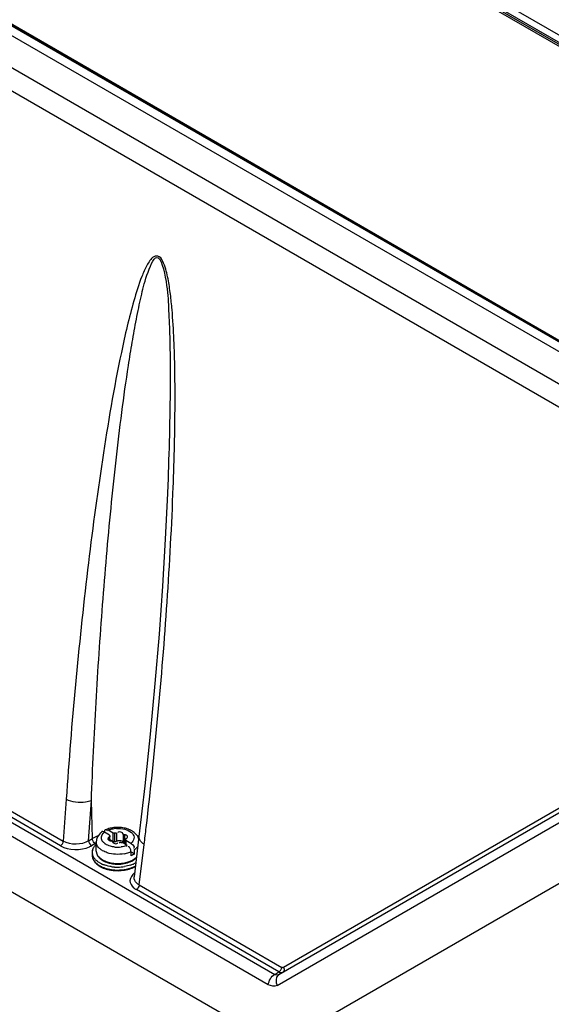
# Model space of a CAD drawing. Header units: inches. Extents: x 0 to 166, y 0 to 117.
# Tile 49 of 80: x 141.74 to 143.79, y 25.99 to 29.79. Entities that reach past the tile are written whole.
import ezdxf

# ---------------------------------------------------------------- set-up
doc = ezdxf.new("R2010")
doc.units = ezdxf.units.IN
doc.header["$LTSCALE"] = 9.105315
doc.header["$MEASUREMENT"] = 0
doc.layers.get('0').update_dxf_attribs({"linetype": 'CONTINUOUS'})

msp = doc.modelspace()

# ---------------------------------------------------------------- linework, layer by layer
at = {"color": 7, "linetype": 'CONTINUOUS'}
for p, q in [((138.4019, 32.857), (144.255, 29.4778)), ((146.554, 26.9289), (136.5359, 32.7128)), ((136.4293, 32.6512), (146.4289, 26.878)), ((146.3887, 26.8107), (136.3878, 32.5846)), ((144.2315, 29.4478), (140.2209, 31.763)), ((144.2354, 29.453), (140.2249, 31.7684)), ((140.2288, 31.7739), (144.2394, 29.4584)), ((146.5405, 26.9738), (139.2277, 31.1958)), ((146.5452, 26.9747), (139.2331, 31.1962)), ((139.2392, 31.1962), (146.5503, 26.9753)), ((136.0244, 29.9747), (142.72, 26.1091)), ((142.6952, 26.0691), (135.9995, 29.9347)), ((142.7243, 25.8387), (135.9734, 29.7363)), ((139.33, 28.1091), (141.9048, 26.6226)), ((141.8938, 26.6048), (139.319, 28.0914)), ((142.3076, 27.9952), (142.3063, 27.9629)), ((145.0521, 27.4622), (142.7545, 26.1357)), ((142.7363, 26.1085), (145.049, 27.4437)), ((142.7292, 26.0668), (145.0268, 27.3933)), ((145.0634, 27.1793), (142.7397, 25.8377)), ((141.9158, 26.784), (141.9048, 26.6226)), ((142.0023, 26.6239), (142.0129, 26.7791)), ((142.0168, 26.6323), (142.0129, 26.7791)), ((142.0636, 26.6571), (142.061, 26.6584)), ((142.0827, 26.6461), (142.0636, 26.6571)), ((142.065, 26.6646), (142.0662, 26.6664)), ((142.0735, 26.6642), (142.0747, 26.6626)), ((142.0966, 26.6541), (142.0776, 26.6651)), ((142.0966, 26.622), (142.0966, 26.6541)), ((142.1025, 26.6534), (142.1025, 26.6212)), ((142.1098, 26.6545), (142.1098, 26.6224)), ((142.135, 26.6506), (142.135, 26.6185)), ((142.0023, 26.6239), (142.0168, 26.6323)), ((142.0283, 26.6136), (142.0135, 26.605)), ((142.0171, 26.63), (142.0168, 26.6323)), ((142.0319, 26.5843), (142.0319, 26.6196)), ((142.0785, 26.6276), (142.0802, 26.6262)), ((142.082, 26.6385), (142.082, 26.6262)), ((142.0827, 26.6461), (142.0827, 26.6413)), ((142.0846, 26.6262), (142.0846, 26.6413)), ((142.0846, 26.6289), (142.0966, 26.622)), ((142.0982, 26.6158), (142.1005, 26.6147)), ((142.1005, 26.6147), (142.1029, 26.614)), ((142.1096, 26.6221), (142.1115, 26.6233)), ((142.1286, 26.6244), (142.131, 26.6234)), ((142.1516, 26.6063), (142.1326, 26.6173)), ((142.1404, 26.6475), (142.1404, 26.6154)), ((142.1446, 26.6103), (142.1446, 26.6301)), ((142.1656, 26.6143), (142.1465, 26.6253)), ((142.1465, 26.6253), (142.1465, 26.6093)), ((142.1507, 26.6438), (142.149, 26.6452)), ((142.1656, 26.6143), (142.1682, 26.6126)), ((142.1966, 26.6401), (142.1776, 26.4847)), ((142.1557, 26.6007), (142.1545, 26.6004)), ((142.1642, 26.5912), (142.163, 26.5945)), ((142.1657, 26.5821), (142.1657, 26.566)), ((142.1678, 26.5809), (142.1796, 26.5741)), ((142.1768, 26.5963), (142.176, 26.5954)), ((142.1796, 26.5741), (142.1796, 26.5901)), ((142.1975, 26.4537), (142.2166, 26.6103)), ((142.1806, 26.5555), (142.1854, 26.5597)), ((142.7363, 26.1184), (142.1864, 26.4359)), ((142.1975, 26.4537), (142.7473, 26.1362)), ((142.7469, 26.1339), (142.7473, 26.1362)), ((142.72, 26.1091), (142.7363, 26.1184))]:
    msp.add_line(p, q, dxfattribs=at)
for points in [[(142.3063, 27.9629), (142.2979, 27.7867), (142.287, 27.6058), (142.2738, 27.4203), (142.2582, 27.2301), (142.2401, 27.0351), (142.2193, 26.8359), (142.1966, 26.6401)], [(142.1025, 26.6534), (142.1018, 26.6535), (142.1012, 26.6537), (142.1006, 26.6538), (142.0999, 26.6539), (142.0993, 26.654), (142.0986, 26.654), (142.098, 26.6541), (142.0973, 26.6541), (142.0966, 26.6541)], [(142.1096, 26.6543), (142.1091, 26.654), (142.1085, 26.6537), (142.1078, 26.6535), (142.107, 26.6533), (142.1062, 26.6531), (142.1053, 26.6531), (142.1044, 26.6531), (142.1034, 26.6532), (142.1025, 26.6534)], [(142.135, 26.6506), (142.1349, 26.6512), (142.1347, 26.6518), (142.1344, 26.6524), (142.134, 26.653), (142.1335, 26.6536), (142.133, 26.6541), (142.1324, 26.6546), (142.1317, 26.6551), (142.131, 26.6556)], [(142.1365, 26.6486), (142.136, 26.649), (142.1355, 26.6495), (142.1352, 26.65), (142.135, 26.6506)], [(142.0802, 26.6262), (142.081, 26.6258), (142.082, 26.6254), (142.083, 26.625), (142.0841, 26.6247)], [(142.0846, 26.6413), (142.0846, 26.6412), (142.0845, 26.6407), (142.0843, 26.6402), (142.0839, 26.6397), (142.0834, 26.6393), (142.0828, 26.6389), (142.082, 26.6385)], [(142.0827, 26.6461), (142.0827, 26.6457), (142.0828, 26.6453), (142.0828, 26.6449), (142.083, 26.6446), (142.0831, 26.6442), (142.0833, 26.6438), (142.0835, 26.6434), (142.0837, 26.6431), (142.084, 26.6427)], [(142.084, 26.6427), (142.0843, 26.6422), (142.0845, 26.6417), (142.0846, 26.6413)], [(142.0841, 26.6247), (142.0852, 26.6244), (142.0862, 26.6242), (142.087, 26.6241), (142.0877, 26.624), (142.0883, 26.624)], [(142.0883, 26.624), (142.0894, 26.6239), (142.0905, 26.6237), (142.0913, 26.6234), (142.0921, 26.6231), (142.0927, 26.6228), (142.0932, 26.6224), (142.0937, 26.6219), (142.094, 26.6214), (142.0942, 26.6208)], [(142.0942, 26.6208), (142.0943, 26.6202), (142.0945, 26.6196), (142.0948, 26.619), (142.0952, 26.6184), (142.0957, 26.6178), (142.0962, 26.6173), (142.0968, 26.6168), (142.0975, 26.6163), (142.0982, 26.6158)], [(142.0966, 26.622), (142.0973, 26.622), (142.098, 26.6219), (142.0986, 26.6219), (142.0993, 26.6218), (142.0999, 26.6217), (142.1006, 26.6216), (142.1012, 26.6215), (142.1018, 26.6214), (142.1025, 26.6212)], [(142.1025, 26.6212), (142.1033, 26.621), (142.1042, 26.6209), (142.1051, 26.6209), (142.106, 26.621), (142.1068, 26.6211)], [(142.1068, 26.6211), (142.1077, 26.6213), (142.1084, 26.6215), (142.109, 26.6218), (142.1096, 26.6221)], [(142.1196, 26.6171), (142.1201, 26.6174), (142.1207, 26.6177), (142.1214, 26.6179), (142.1222, 26.6181), (142.123, 26.6183), (142.1239, 26.6184), (142.1248, 26.6183), (142.1258, 26.6182), (142.1267, 26.618)], [(142.1267, 26.618), (142.1274, 26.6179), (142.128, 26.6178), (142.1286, 26.6176), (142.1293, 26.6175), (142.1299, 26.6174), (142.1306, 26.6174), (142.1312, 26.6173), (142.1319, 26.6173), (142.1326, 26.6173)], [(142.131, 26.6234), (142.1317, 26.623), (142.1324, 26.6225), (142.133, 26.622), (142.1335, 26.6214), (142.134, 26.6209), (142.1344, 26.6203), (142.1347, 26.6197), (142.1349, 26.6191), (142.135, 26.6185)], [(142.1409, 26.6474), (142.1398, 26.6475), (142.1387, 26.6477), (142.1379, 26.648), (142.1371, 26.6483), (142.1365, 26.6486)], [(142.1377, 26.6159), (142.1386, 26.6156), (142.1397, 26.6154), (142.1409, 26.6153)], [(142.149, 26.6452), (142.1482, 26.6456), (142.1472, 26.6461), (142.1462, 26.6464), (142.1451, 26.6468), (142.144, 26.647), (142.143, 26.6472), (142.1422, 26.6474), (142.1415, 26.6474), (142.1409, 26.6474)], [(142.1409, 26.6153), (142.1414, 26.6153), (142.1422, 26.6152), (142.143, 26.6151), (142.144, 26.6149), (142.1446, 26.6147)], [(142.1446, 26.6302), (142.1446, 26.6302), (142.1447, 26.6307), (142.1449, 26.6312), (142.1453, 26.6317)], [(142.1452, 26.6287), (142.1449, 26.6292), (142.1447, 26.6297), (142.1446, 26.6302)], [(142.1465, 26.6253), (142.1465, 26.6257), (142.1464, 26.6261), (142.1464, 26.6265), (142.1462, 26.6269), (142.1461, 26.6272), (142.1459, 26.6276), (142.1457, 26.628), (142.1455, 26.6283), (142.1452, 26.6287)], [(142.1453, 26.6317), (142.1458, 26.6321), (142.1464, 26.6326), (142.1472, 26.6329)], [(142.749, 26.1354), (142.7482, 26.1357), (142.7473, 26.1362)], [(142.7545, 26.1357), (142.7538, 26.1354), (142.7531, 26.1351), (142.7523, 26.135), (142.7515, 26.1349), (142.7507, 26.135), (142.7499, 26.1351), (142.749, 26.1354)]]:
    msp.add_lwpolyline(points, dxfattribs=at)
for centre, radius, start, end in [((159.5256, 25.5863), 17.6504, 173.22404, 176.10907), ((142.0921, 26.6052), 0.0654, 126.6762, 131.3796), ((142.1064, 26.5804), 0.0942, 110.2115, 113.9085), ((142.1087, 26.5743), 0.1007, 108.7733, 110.2371), ((142.1111, 26.5669), 0.1084, 103.6715, 108.7312), ((142.1132, 26.5581), 0.1175, 98.9378, 103.6874), ((142.1142, 26.5518), 0.1239, 94.3838, 98.9366), ((142.1144, 26.5663), 0.1058, 92.7505, 97.296), ((142.1146, 26.5476), 0.1281, 89.9645, 94.3943), ((142.1147, 26.5496), 0.1261, 80.9733, 90.0024), ((142.1214, 26.5766), 0.0982, 68.0827, 71.0476), ((142.1239, 26.5829), 0.0914, 65.3114, 68.0796), ((142.1265, 26.5884), 0.0854, 62.3867, 65.3123), ((126.4931, 28.5326), 15.8406, 353.02987, 353.26627), ((142.0868, 26.5108), 0.1402, 114.9696, 119.9263), ((142.0962, 26.4906), 0.1625, 110.7057, 114.99), ((142.0851, 26.515), 0.1138, 117.9658, 119.9866), ((142.0727, 26.6196), 0.0408, 173.646, 179.9986), ((142.0594, 26.6196), 0.0275, 179.9845, 185.925), ((142.0736, 26.6195), 0.0417, 160.7813, 173.6086), ((142.0913, 26.6492), 0.0445, 228.998, 232.1689), ((142.0948, 26.6537), 0.0502, 232.1957, 236.6163), ((142.0836, 26.6316), 0.00659, 164.6584, 177.3498), ((142.1456, 26.6399), 0.00659, 320.0594, 357.3501), ((142.1312, 26.4862), 0.1672, 66.9427, 69.328), ((142.0494, 26.5795), 0.0332, 167.2038, 192.7535), ((142.0635, 26.5843), 0.0316, 180.0151, 188.0362), ((142.0649, 26.5845), 0.033, 188.0653, 197.7418), ((142.062, 26.5848), 0.0301, 193.225, 200.1829), ((142.0669, 26.5851), 0.035, 197.714, 203.6161), ((142.1146, 26.707), 0.1077, 263.7962, 277.2754), ((142.1171, 26.6972), 0.1251, 280.3292, 284.6745), ((142.1219, 26.6774), 0.0771, 288.7102, 292.7156), ((142.1199, 26.6867), 0.1142, 284.6586, 289.2592), ((142.1249, 26.6722), 0.0989, 289.2382, 294.328), ((142.1443, 26.6383), 0.0597, 306.2582, 311.0333), ((142.1477, 26.6344), 0.0545, 311.0671, 313.6229), ((142.053, 26.5682), 0.0368, 180.0167, 188.1274), ((142.0707, 26.5779), 0.0573, 218.0451, 224.3364), ((142.0938, 26.624), 0.0978, 240.0559, 244.2557), ((142.0887, 26.6038), 0.0641, 229.9588, 235.2158), ((142.0929, 26.6097), 0.0714, 235.1758, 238.1269), ((142.0953, 26.6136), 0.076, 238.1159, 240.0081), ((142.0952, 26.6181), 0.078, 240.0084, 241.5831), ((142.0973, 26.617), 0.0799, 240.02, 242.608), ((142.0997, 26.6268), 0.0879, 241.6477, 246.5066), ((142.1013, 26.6249), 0.0887, 242.6268, 246.3092), ((142.1061, 26.6414), 0.1038, 246.5178, 252.0542), ((142.1103, 26.6543), 0.1174, 252.0282, 257.0815), ((142.1108, 26.6503), 0.1159, 253.2895, 256.8662), ((142.1129, 26.6655), 0.1288, 257.0879, 261.7635), ((142.1129, 26.6595), 0.1253, 256.8898, 261.6458), ((142.1143, 26.6753), 0.1387, 261.748, 266.1239), ((142.1146, 26.6777), 0.1412, 266.0792, 279.0849), ((142.1337, 26.6187), 0.0787, 298.3545, 300.3982), ((142.0876, 26.5976), 0.0832, 235.2098, 236.6823), ((142.0895, 26.6005), 0.0867, 236.6835, 238.321), ((142.0915, 26.6037), 0.0905, 238.3214, 240.0066), ((142.0921, 26.6097), 0.0943, 240.0182, 242.3781), ((142.0975, 26.62), 0.1059, 242.41, 246.44), ((142.0989, 26.6343), 0.1093, 244.2178, 246.3938), ((142.1042, 26.6469), 0.1229, 246.4537, 251.8444), ((142.1027, 26.6319), 0.1189, 246.4194, 249.4864), ((142.1047, 26.6313), 0.1212, 246.3245, 251.8015), ((142.1061, 26.6409), 0.1285, 249.4768, 251.93), ((142.1091, 26.6504), 0.1385, 251.9484, 256.2238), ((142.1096, 26.6459), 0.1365, 251.7793, 256.8309), ((142.1123, 26.6635), 0.1519, 256.2522, 261.698), ((142.1126, 26.6587), 0.1496, 256.8362, 261.5792), ((142.1142, 26.6874), 0.1647, 261.391, 265.8921), ((142.1142, 26.6764), 0.165, 261.6688, 266.0531), ((142.1142, 26.6698), 0.1609, 261.5648, 266.0608), ((142.1143, 26.6686), 0.1346, 261.6315, 266.1414), ((142.1146, 26.6919), 0.1693, 265.8779, 270.2179), ((142.1146, 26.6719), 0.1379, 266.1284, 274.9976), ((142.1147, 26.6897), 0.1671, 270.185, 278.9363), ((142.1208, 26.6422), 0.1326, 284.1252, 289.2852), ((142.1258, 26.6448), 0.1207, 288.5245, 294.0173), ((142.1261, 26.6271), 0.1166, 289.2675, 294.901), ((142.1304, 26.6229), 0.1091, 294.208, 295.2504), ((142.1309, 26.6165), 0.105, 294.9659, 296.8379), ((142.133, 26.6173), 0.1029, 295.2347, 297.8826), ((142.1341, 26.6102), 0.0979, 296.8259, 299.737)]:
    msp.add_arc(centre, radius, start, end, dxfattribs=at)
for points, knots in [([(142.2244, 26.6752), (142.2414, 26.8189), (142.2717, 27.1084), (142.307, 27.5462), (142.3273, 27.9151), (142.3356, 28.2139), (142.3363, 28.4031), (142.332, 28.5561), (142.3263, 28.6531), (142.3183, 28.7316), (142.3109, 28.781), (142.3021, 28.8214), (142.2925, 28.8496), (142.2804, 28.8789), (142.2515, 28.879), (142.238, 28.8607), (142.2221, 28.8355), (142.2002, 28.7834), (142.1754, 28.7051), (142.1503, 28.6073), (142.1053, 28.404), (142.0526, 28.091), (142.0153, 27.8106), (141.9984, 27.6688)], [0, 0, 0, 0, 0.124848, 0.251102, 0.378911, 0.443573, 0.50898, 0.542104, 0.575685, 0.592748, 0.610115, 0.61898, 0.628002, 0.636836, 0.642841, 0.648879, 0.65533, 0.668869, 0.697189, 0.726327, 0.755925, 0.876796, 1, 1, 1, 1]), ([(142.0129, 26.7791), (142.0177, 26.9054), (142.0299, 27.1572), (142.055, 27.5332), (142.0819, 27.8445), (142.1079, 28.0915), (142.1298, 28.2749), (142.1508, 28.4263), (142.1702, 28.5464), (142.1856, 28.634), (142.2052, 28.7239), (142.221, 28.7943), (142.2715, 28.9186), (142.3071, 28.766), (142.3098, 28.6837), (142.3154, 28.5787), (142.3167, 28.481), (142.317, 28.3501), (142.3142, 28.1885), (142.31, 28.0595), (142.3076, 27.9952)], [0, 0, 0, 0, 0.12622, 0.251703, 0.376309, 0.438192, 0.499701, 0.560696, 0.590921, 0.62088, 0.650436, 0.679247, 0.705198, 0.738285, 0.772267, 0.805559, 0.838465, 0.871108, 0.935832, 1, 1, 1, 1]), ([(142.0129, 26.7791), (142.0059, 26.776), (141.9738, 26.768), (141.938, 26.772), (141.9158, 26.784)], [0, 0, 0, 0, 0.23367, 1, 1, 1, 1]), ([(142.0542, 26.6595), (142.0538, 26.6594), (142.0532, 26.6592), (142.0526, 26.6588), (142.0524, 26.6586)], [0, 0, 0, 0, 0.517053, 1, 1, 1, 1]), ([(142.061, 26.6584), (142.0599, 26.6588), (142.0576, 26.6595), (142.0552, 26.6597), (142.0542, 26.6595)], [0, 0, 0, 0, 0.538029, 1, 1, 1, 1]), ([(142.0589, 26.6527), (142.0596, 26.6535), (142.0612, 26.655), (142.0628, 26.6564), (142.0636, 26.6571)], [0, 0, 0, 0, 0.490603, 1, 1, 1, 1]), ([(142.0635, 26.6572), (142.0635, 26.6585), (142.0638, 26.661), (142.0645, 26.6635), (142.065, 26.6646)], [0, 0, 0, 0, 0.507972, 1, 1, 1, 1]), ([(142.0662, 26.6664), (142.0664, 26.6667), (142.0669, 26.6671), (142.0674, 26.6674), (142.0677, 26.6675)], [0, 0, 0, 0, 0.516299, 1, 1, 1, 1]), ([(142.0677, 26.6675), (142.0681, 26.6676), (142.0691, 26.6677), (142.07, 26.6673), (142.0705, 26.667)], [0, 0, 0, 0, 0.453509, 1, 1, 1, 1]), ([(142.0705, 26.667), (142.071, 26.6667), (142.0721, 26.6659), (142.073, 26.6648), (142.0735, 26.6642)], [0, 0, 0, 0, 0.435997, 1, 1, 1, 1]), ([(142.0776, 26.6651), (142.0788, 26.6656), (142.0813, 26.6666), (142.0838, 26.6674), (142.0851, 26.6678)], [0, 0, 0, 0, 0.492626, 1, 1, 1, 1]), ([(142.1093, 26.6719), (142.1203, 26.6725), (142.1409, 26.6703), (142.1665, 26.6595), (142.1813, 26.6383), (142.1748, 26.6236), (142.1703, 26.6187)], [0, 0, 0, 0, 0.322321, 0.597192, 0.802832, 1, 1, 1, 1]), ([(142.1775, 26.6567), (142.1757, 26.6581), (142.172, 26.6607), (142.1681, 26.663), (142.1661, 26.664)], [0, 0, 0, 0, 0.494385, 1, 1, 1, 1]), ([(142.1836, 26.6512), (142.1826, 26.6522), (142.1807, 26.6541), (142.1786, 26.6558), (142.1775, 26.6567)], [0, 0, 0, 0, 0.497029, 1, 1, 1, 1]), ([(142.0621, 26.6156), (142.0606, 26.6169), (142.0579, 26.6196), (142.0557, 26.6227), (142.0548, 26.6243)], [0, 0, 0, 0, 0.518795, 1, 1, 1, 1]), ([(142.077, 26.6319), (142.0769, 26.6311), (142.0771, 26.6295), (142.078, 26.6282), (142.0785, 26.6276)], [0, 0, 0, 0, 0.4927, 1, 1, 1, 1]), ([(142.082, 26.6385), (142.0808, 26.638), (142.0787, 26.6366), (142.0775, 26.6344), (142.0772, 26.6333)], [0, 0, 0, 0, 0.529924, 1, 1, 1, 1]), ([(142.1029, 26.614), (142.1056, 26.6132), (142.1098, 26.6115), (142.1149, 26.6152), (142.1147, 26.6169)], [0, 0, 0, 0, 0.607637, 1, 1, 1, 1]), ([(142.1115, 26.6233), (142.1121, 26.6236), (142.1135, 26.6241), (142.115, 26.6245), (142.1158, 26.6246)], [0, 0, 0, 0, 0.474528, 1, 1, 1, 1]), ([(142.1158, 26.6246), (142.118, 26.6251), (142.1223, 26.6254), (142.1266, 26.625), (142.1286, 26.6244)], [0, 0, 0, 0, 0.515904, 1, 1, 1, 1]), ([(142.1472, 26.6329), (142.1478, 26.6332), (142.1491, 26.6339), (142.1501, 26.6349), (142.1506, 26.6354)], [0, 0, 0, 0, 0.520212, 1, 1, 1, 1]), ([(142.1522, 26.6395), (142.1523, 26.6403), (142.152, 26.6419), (142.1512, 26.6433), (142.1507, 26.6438)], [0, 0, 0, 0, 0.4927, 1, 1, 1, 1]), ([(142.1703, 26.6187), (142.1696, 26.6179), (142.168, 26.6164), (142.1664, 26.615), (142.1656, 26.6143)], [0, 0, 0, 0, 0.490603, 1, 1, 1, 1]), ([(142.2166, 26.6103), (142.2134, 26.6123), (142.2035, 26.6192), (142.1956, 26.6317), (142.1966, 26.6401)], [0, 0, 0, 0, 0.308869, 1, 1, 1, 1]), ([(142.0055, 26.601), (142.0069, 26.6016), (142.0096, 26.6029), (142.0122, 26.6043), (142.0135, 26.605)], [0, 0, 0, 0, 0.508013, 1, 1, 1, 1]), ([(142.0235, 26.601), (142.0244, 26.6022), (142.0261, 26.6045), (142.0281, 26.6066), (142.0291, 26.6076)], [0, 0, 0, 0, 0.49072, 1, 1, 1, 1]), ([(142.0319, 26.5843), (142.0319, 26.5832), (142.032, 26.5811), (142.0324, 26.5789), (142.0327, 26.5779)], [0, 0, 0, 0, 0.497767, 1, 1, 1, 1]), ([(142.0337, 26.5744), (142.0343, 26.5729), (142.0356, 26.57), (142.0373, 26.5672), (142.0383, 26.5659)], [0, 0, 0, 0, 0.488605, 1, 1, 1, 1]), ([(142.0495, 26.5902), (142.0475, 26.5917), (142.0438, 26.5947), (142.0406, 26.5982), (142.0392, 26.6001)], [0, 0, 0, 0, 0.517077, 1, 1, 1, 1]), ([(142.0561, 26.5859), (142.055, 26.5866), (142.0527, 26.5879), (142.0506, 26.5894), (142.0495, 26.5902)], [0, 0, 0, 0, 0.507556, 1, 1, 1, 1]), ([(142.1395, 26.5741), (142.118, 26.5702), (142.0881, 26.5715), (142.0618, 26.5826), (142.0561, 26.5859)], [0, 0, 0, 0, 0.770302, 1, 1, 1, 1]), ([(142.163, 26.5945), (142.1623, 26.5962), (142.1607, 26.5992), (142.1572, 26.6009), (142.1557, 26.6007)], [0, 0, 0, 0, 0.552781, 1, 1, 1, 1]), ([(142.1657, 26.5821), (142.1657, 26.5835), (142.1654, 26.5866), (142.1647, 26.5896), (142.1642, 26.5912)], [0, 0, 0, 0, 0.462658, 1, 1, 1, 1]), ([(142.1922, 26.6032), (142.1913, 26.6017), (142.1891, 26.5988), (142.1866, 26.5962), (142.1853, 26.5949)], [0, 0, 0, 0, 0.486642, 1, 1, 1, 1]), ([(142.0162, 26.5682), (142.0162, 26.5657), (142.0168, 26.5606), (142.0185, 26.5557), (142.0196, 26.5534)], [0, 0, 0, 0, 0.491686, 1, 1, 1, 1]), ([(142.0165, 26.563), (142.0168, 26.5612), (142.0176, 26.5577), (142.0188, 26.5543), (142.0195, 26.5526)], [0, 0, 0, 0, 0.496167, 1, 1, 1, 1]), ([(142.0195, 26.5648), (142.019, 26.566), (142.018, 26.5684), (142.0173, 26.5709), (142.017, 26.5721)], [0, 0, 0, 0, 0.505862, 1, 1, 1, 1]), ([(142.0224, 26.5596), (142.0218, 26.5605), (142.0208, 26.5622), (142.0199, 26.5639), (142.0195, 26.5648)], [0, 0, 0, 0, 0.50596, 1, 1, 1, 1]), ([(142.0195, 26.5526), (142.0203, 26.5509), (142.0221, 26.5474), (142.0244, 26.5442), (142.0256, 26.5426)], [0, 0, 0, 0, 0.492002, 1, 1, 1, 1]), ([(142.0196, 26.5534), (142.0202, 26.5522), (142.0214, 26.5498), (142.0229, 26.5475), (142.0237, 26.5464)], [0, 0, 0, 0, 0.491563, 1, 1, 1, 1]), ([(142.0291, 26.5513), (142.0278, 26.5526), (142.0254, 26.5553), (142.0233, 26.5582), (142.0224, 26.5596)], [0, 0, 0, 0, 0.511659, 1, 1, 1, 1]), ([(142.0362, 26.5451), (142.035, 26.5461), (142.0325, 26.548), (142.0302, 26.5502), (142.0291, 26.5513)], [0, 0, 0, 0, 0.508933, 1, 1, 1, 1]), ([(142.0297, 26.5379), (142.0313, 26.5363), (142.0346, 26.5333), (142.0382, 26.5305), (142.0401, 26.5292)], [0, 0, 0, 0, 0.489965, 1, 1, 1, 1]), ([(142.0347, 26.5711), (142.0354, 26.5696), (142.0369, 26.5666), (142.0388, 26.5639), (142.0399, 26.5625)], [0, 0, 0, 0, 0.492538, 1, 1, 1, 1]), ([(142.045, 26.5393), (142.0435, 26.5402), (142.0405, 26.542), (142.0376, 26.544), (142.0362, 26.5451)], [0, 0, 0, 0, 0.508295, 1, 1, 1, 1]), ([(142.0383, 26.5659), (142.0397, 26.5639), (142.0431, 26.5601), (142.0469, 26.5568), (142.049, 26.5552)], [0, 0, 0, 0, 0.481657, 1, 1, 1, 1]), ([(142.0399, 26.5625), (142.041, 26.5611), (142.0434, 26.5584), (142.046, 26.5559), (142.0475, 26.5547)], [0, 0, 0, 0, 0.490505, 1, 1, 1, 1]), ([(142.049, 26.5552), (142.0502, 26.5544), (142.0525, 26.5527), (142.0549, 26.5512), (142.0561, 26.5505)], [0, 0, 0, 0, 0.492053, 1, 1, 1, 1]), ([(142.0657, 26.5436), (142.0676, 26.5428), (142.0715, 26.5412), (142.0755, 26.5399), (142.0775, 26.5393)], [0, 0, 0, 0, 0.492629, 1, 1, 1, 1]), ([(142.1735, 26.5508), (142.1748, 26.5515), (142.1772, 26.553), (142.1795, 26.5547), (142.1806, 26.5555)], [0, 0, 0, 0, 0.508683, 1, 1, 1, 1]), ([(142.1737, 26.5489), (142.1749, 26.5497), (142.1773, 26.5512), (142.1796, 26.553), (142.1807, 26.5539)], [0, 0, 0, 0, 0.507208, 1, 1, 1, 1]), ([(142.1843, 26.5393), (142.1828, 26.5385), (142.1797, 26.5368), (142.1765, 26.5353), (142.1749, 26.5345)], [0, 0, 0, 0, 0.492519, 1, 1, 1, 1]), ([(142.1807, 26.5539), (142.1818, 26.5547), (142.1839, 26.5565), (142.1859, 26.5585), (142.1868, 26.5595)], [0, 0, 0, 0, 0.507309, 1, 1, 1, 1]), ([(142.0462, 26.5253), (142.0478, 26.5244), (142.051, 26.5227), (142.0544, 26.5211), (142.0561, 26.5203)], [0, 0, 0, 0, 0.492271, 1, 1, 1, 1]), ([(142.1618, 26.4703), (142.1617, 26.4601), (142.1708, 26.446), (142.1827, 26.438), (142.1864, 26.4359)], [0, 0, 0, 0, 0.704933, 1, 1, 1, 1]), ([(142.1975, 26.4537), (142.1942, 26.4555), (142.1838, 26.4624), (142.1765, 26.4758), (142.1776, 26.4846)], [0, 0, 0, 0, 0.296543, 1, 1, 1, 1]), ([(142.7363, 26.1184), (142.7378, 26.1193), (142.7407, 26.122), (142.7429, 26.1252), (142.744, 26.127)], [0, 0, 0, 0, 0.460342, 1, 1, 1, 1]), ([(142.744, 26.127), (142.7446, 26.1281), (142.7457, 26.1304), (142.7466, 26.1327), (142.7469, 26.1339)], [0, 0, 0, 0, 0.518044, 1, 1, 1, 1]), ([(142.7329, 26.1071), (142.7309, 26.1065), (142.7263, 26.1064), (142.722, 26.1079), (142.72, 26.1091)], [0, 0, 0, 0, 0.484093, 1, 1, 1, 1]), ([(142.7363, 26.1085), (142.7357, 26.1081), (142.7345, 26.1073), (142.7333, 26.1064), (142.7328, 26.1059)], [0, 0, 0, 0, 0.497682, 1, 1, 1, 1]), ([(142.7363, 26.1085), (142.7358, 26.1082), (142.7347, 26.1076), (142.7335, 26.1073), (142.7329, 26.1071)], [0, 0, 0, 0, 0.498492, 1, 1, 1, 1]), ([(142.7363, 26.1184), (142.7385, 26.1172), (142.743, 26.1154), (142.7479, 26.1157), (142.7499, 26.1165)], [0, 0, 0, 0, 0.537464, 1, 1, 1, 1])]:
    msp.add_open_spline(points, degree=3, knots=knots, dxfattribs=at)
for points in [[(142.0488, 26.6543), (142.0424, 26.6486), (142.037, 26.6413), (142.0342, 26.6332)], [(142.0548, 26.6243), (142.05, 26.6326), (142.0525, 26.6457), (142.0589, 26.6527)], [(142.0851, 26.6678), (142.0903, 26.6694), (142.0956, 26.6705), (142.101, 26.6712)], [(142.131, 26.6556), (142.1262, 26.6583), (142.1139, 26.6599), (142.1145, 26.6545)], [(142.1533, 26.6695), (142.1472, 26.6716), (142.1408, 26.6731), (142.1344, 26.6741)], [(142.1951, 26.6327), (142.1928, 26.6396), (142.1886, 26.646), (142.1836, 26.6512)], [(141.8938, 26.6048), (141.8998, 26.6083), (141.9042, 26.6157), (141.9048, 26.6226)], [(142.0023, 26.6239), (141.9746, 26.607), (141.9329, 26.6062), (141.9048, 26.6226)], [(142.0023, 26.6239), (142.0025, 26.6166), (142.0071, 26.6087), (142.0135, 26.605)], [(142.028, 26.6134), (142.0222, 26.6167), (142.0185, 26.6235), (142.0171, 26.63)], [(142.0392, 26.6001), (142.0355, 26.6048), (142.0327, 26.6108), (142.0321, 26.6168)], [(142.1682, 26.6126), (142.1731, 26.6089), (142.1804, 26.6013), (142.1768, 26.5963)], [(141.8938, 26.6048), (141.926, 26.5862), (141.9715, 26.5857), (142.0055, 26.601)], [(142.017, 26.5868), (142.0182, 26.5919), (142.0205, 26.5968), (142.0235, 26.601)], [(142.087, 26.603), (142.08, 26.605), (142.0732, 26.6078), (142.0672, 26.6118)], [(142.103, 26.6), (142.0976, 26.6006), (142.0922, 26.6016), (142.087, 26.603)], [(142.1466, 26.6044), (142.1407, 26.6024), (142.1345, 26.601), (142.1282, 26.6002)], [(142.0237, 26.5464), (142.0292, 26.5388), (142.0369, 26.5327), (142.045, 26.528)], [(142.1266, 26.5346), (142.1351, 26.5353), (142.1436, 26.5368), (142.1517, 26.5393)], [(142.1369, 26.5383), (142.1487, 26.5402), (142.1605, 26.5437), (142.1711, 26.5494)], [(142.1517, 26.5393), (142.1594, 26.5416), (142.1669, 26.5447), (142.1737, 26.5489)], [(142.1796, 26.5741), (142.1753, 26.5709), (142.1706, 26.5682), (142.1657, 26.566)], [(142.0895, 26.5245), (142.0815, 26.5257), (142.0736, 26.5275), (142.0659, 26.5301)], [(142.1029, 26.5118), (142.1272, 26.5101), (142.1529, 26.5134), (142.1751, 26.5234)], [(142.1032, 26.5093), (142.1199, 26.5081), (142.1369, 26.5095), (142.1531, 26.5135)], [(142.1641, 26.5303), (142.1565, 26.5278), (142.1486, 26.5259), (142.1406, 26.5247)], [(142.1794, 26.5002), (142.1702, 26.4932), (142.1618, 26.4819), (142.1618, 26.4703)], [(142.1975, 26.4537), (142.1968, 26.4467), (142.1924, 26.4394), (142.1864, 26.4359)], [(142.7545, 26.1357), (142.7573, 26.1301), (142.7568, 26.1203), (142.7514, 26.1172)], [(142.6951, 26.0691), (142.6974, 26.0846), (142.7064, 26.1012), (142.72, 26.1091)], [(142.7328, 26.1059), (142.7231, 26.0971), (142.7233, 26.0785), (142.7292, 26.0668)], [(142.7292, 26.0668), (142.7193, 26.0611), (142.705, 26.0634), (142.6952, 26.0691)]]:
    msp.add_open_spline(points, degree=3, dxfattribs=at)

doc.saveas('drawing.dxf')
